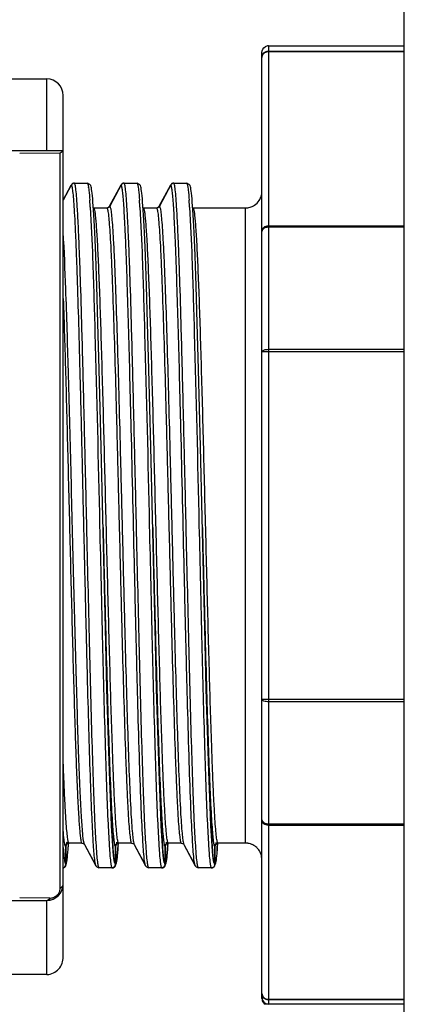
# Model space of a CAD drawing. Header units: millimetres. Extents: x 12 to 2508, y 25 to 1770.
# Tile 18 of 53: x 1798 to 1810, y 379 to 408. Entities that reach past the tile are written whole.
import ezdxf

# ---------------------------------------------------------------- set-up
doc = ezdxf.new("R2010")
doc.units = ezdxf.units.MM
for name, color, linetype in [('CABLE_PBL46', 7, 'Continuous'), ('COVER_J_ABL45', 7, 'Continuous'), ('COVER_J_PBL49', 7, 'Continuous'), ('오른쪽_7_VBL10', 7, 'Continuous')]:
    doc.layers.add(name, color=color, linetype=linetype)

# ---------------------------------------------------------------- blocks, each defined once
blk = doc.blocks.new('CABLE_PBL46', base_point=(2561.056, 660.596))
at = {"layer": 'CABLE_PBL46', "color": 7}
for p, q in [((2572.356, 675.096), (2576.456, 675.096)), ((2572.156, 646.296), (2572.156, 674.896)), ((2550.405, 674.096), (2565.656, 674.096)), ((2566.156, 647.558), (2566.156, 673.596)), ((2563.856, 671.929), (2566.156, 671.929)), ((2566.397, 670.881), (2566.404, 670.894)), ((2566.397, 670.881), (2566.404, 670.894)), ((2566.405, 670.894), (2566.398, 670.881)), ((2566.405, 670.894), (2566.398, 670.881)), ((2566.484, 670.946), (2566.479, 670.944)), ((2566.492, 670.946), (2566.484, 670.946)), ((2566.493, 670.946), (2566.882, 670.946)), ((2566.882, 670.946), (2566.889, 670.946)), ((2566.962, 670.91), (2566.889, 670.946)), ((2567.558, 670.249), (2567.904, 670.894)), ((2567.905, 670.894), (2567.559, 670.249)), ((2567.897, 670.881), (2567.904, 670.894)), ((2567.905, 670.894), (2567.898, 670.881)), ((2567.984, 670.946), (2567.979, 670.944)), ((2567.992, 670.946), (2567.984, 670.946)), ((2567.993, 670.946), (2568.382, 670.946)), ((2568.382, 670.946), (2568.389, 670.946)), ((2568.462, 670.91), (2568.389, 670.946)), ((2569.058, 670.249), (2569.404, 670.894)), ((2569.405, 670.894), (2569.059, 670.249)), ((2569.397, 670.881), (2569.404, 670.894)), ((2569.405, 670.894), (2569.398, 670.881)), ((2569.484, 670.946), (2569.479, 670.944)), ((2569.492, 670.946), (2569.484, 670.946)), ((2569.493, 670.946), (2569.882, 670.946)), ((2569.882, 670.946), (2569.889, 670.946)), ((2569.962, 670.91), (2569.889, 670.946)), ((2566.398, 670.881), (2566.156, 670.429)), ((2566.156, 670.431), (2566.397, 670.881)), ((2567.071, 670.133), (2567.063, 670.262)), ((2567.075, 670.197), (2567.071, 670.198)), ((2567.08, 669.989), (2567.071, 670.133)), ((2567.075, 670.197), (2567.082, 670.196)), ((2567.082, 670.196), (2567.471, 670.196)), ((2567.47, 670.196), (2567.478, 670.197)), ((2567.482, 670.198), (2567.478, 670.197)), ((2568.571, 670.133), (2568.563, 670.262)), ((2568.575, 670.197), (2568.571, 670.198)), ((2568.58, 669.989), (2568.571, 670.133)), ((2568.575, 670.197), (2568.582, 670.196)), ((2568.582, 670.196), (2568.971, 670.196)), ((2568.97, 670.196), (2568.978, 670.197)), ((2568.982, 670.198), (2568.978, 670.197)), ((2570.071, 670.133), (2570.063, 670.262)), ((2570.075, 670.197), (2570.071, 670.198)), ((2570.08, 669.989), (2570.071, 670.133)), ((2570.075, 670.197), (2570.082, 670.196)), ((2570.082, 670.196), (2571.656, 670.196)), ((2567.098, 669.65), (2567.08, 669.989)), ((2568.598, 669.65), (2568.58, 669.989)), ((2570.098, 669.65), (2570.08, 669.989)), ((2567.117, 669.24), (2567.098, 669.65)), ((2568.617, 669.24), (2568.598, 669.65)), ((2570.117, 669.24), (2570.098, 669.65)), ((2567.137, 668.749), (2567.117, 669.24)), ((2568.637, 668.749), (2568.617, 669.24)), ((2570.137, 668.749), (2570.117, 669.24)), ((2567.169, 667.844), (2567.137, 668.749)), ((2568.669, 667.844), (2568.637, 668.749)), ((2570.169, 667.844), (2570.137, 668.749)), ((2567.204, 666.71), (2567.169, 667.844)), ((2568.704, 666.71), (2568.669, 667.844)), ((2570.204, 666.71), (2570.169, 667.844)), ((2567.242, 665.311), (2567.204, 666.71)), ((2568.742, 665.311), (2568.704, 666.71)), ((2570.242, 665.311), (2570.204, 666.71)), ((2567.301, 662.978), (2567.242, 665.311)), ((2568.801, 662.978), (2568.742, 665.311)), ((2570.301, 662.978), (2570.242, 665.311)), ((2567.477, 655.656), (2567.43, 657.489)), ((2568.977, 655.656), (2568.93, 657.489)), ((2570.477, 655.656), (2570.43, 657.489)), ((2576.456, 655.27), (2572.356, 655.27)), ((2566.313, 650.932), (2566.317, 650.994)), ((2566.322, 650.994), (2566.325, 650.996)), ((2566.325, 650.996), (2566.332, 650.996)), ((2566.72, 650.996), (2566.331, 650.996)), ((2566.72, 650.996), (2566.728, 650.996)), ((2566.728, 650.996), (2566.785, 650.97)), ((2566.785, 650.97), (2566.798, 650.954)), ((2566.798, 650.954), (2567.144, 650.309)), ((2567.812, 650.928), (2567.817, 650.992)), ((2567.822, 650.994), (2567.825, 650.996)), ((2567.825, 650.996), (2567.832, 650.996)), ((2568.22, 650.996), (2567.831, 650.996)), ((2568.22, 650.996), (2568.228, 650.996)), ((2568.228, 650.996), (2568.285, 650.97)), ((2568.285, 650.97), (2568.298, 650.954)), ((2568.298, 650.954), (2568.644, 650.309)), ((2569.312, 650.928), (2569.317, 650.992)), ((2569.322, 650.994), (2569.325, 650.996)), ((2569.325, 650.996), (2569.332, 650.996)), ((2569.72, 650.996), (2569.331, 650.996)), ((2569.72, 650.996), (2569.728, 650.996)), ((2569.728, 650.996), (2569.785, 650.97)), ((2569.785, 650.97), (2569.798, 650.954)), ((2569.798, 650.954), (2570.144, 650.309)), ((2570.807, 650.854), (2570.815, 650.964)), ((2570.815, 650.964), (2570.817, 650.993)), ((2570.82, 650.994), (2570.824, 650.996)), ((2570.824, 650.996), (2570.832, 650.996)), ((2571.656, 650.996), (2570.831, 650.996)), ((2566.231, 650.896), (2566.231, 650.388)), ((2566.232, 650.388), (2566.232, 650.896)), ((2567.148, 650.312), (2566.809, 650.944)), ((2567.731, 650.896), (2567.731, 650.388)), ((2567.732, 650.388), (2567.732, 650.896)), ((2568.648, 650.312), (2568.309, 650.944)), ((2569.231, 650.896), (2569.231, 650.388)), ((2569.232, 650.388), (2569.232, 650.896)), ((2570.148, 650.312), (2569.809, 650.944)), ((2570.731, 650.896), (2570.731, 650.388)), ((2570.732, 650.388), (2570.732, 650.896)), ((2570.8, 650.757), (2570.807, 650.854)), ((2566.231, 650.388), (2566.231, 650.346)), ((2566.231, 650.388), (2566.231, 650.346)), ((2566.232, 650.346), (2566.232, 650.388)), ((2566.256, 650.391), (2566.264, 650.435)), ((2566.264, 650.435), (2566.272, 650.488)), ((2567.731, 650.388), (2567.731, 650.346)), ((2567.731, 650.388), (2567.731, 650.346)), ((2567.732, 650.346), (2567.732, 650.388)), ((2567.756, 650.39), (2567.764, 650.434)), ((2567.764, 650.434), (2567.772, 650.487)), ((2569.231, 650.388), (2569.231, 650.346)), ((2569.231, 650.388), (2569.231, 650.346)), ((2569.232, 650.346), (2569.232, 650.388)), ((2569.256, 650.39), (2569.264, 650.434)), ((2569.264, 650.434), (2569.272, 650.487)), ((2570.731, 650.388), (2570.731, 650.346)), ((2570.731, 650.388), (2570.731, 650.346)), ((2570.732, 650.346), (2570.732, 650.388)), ((2570.75, 650.366), (2570.758, 650.399)), ((2570.758, 650.399), (2570.765, 650.437)), ((2570.765, 650.437), (2570.771, 650.483)), ((2567.143, 650.31), (2567.166, 650.278)), ((2567.166, 650.278), (2567.234, 650.247)), ((2567.242, 650.246), (2567.234, 650.247)), ((2567.631, 650.246), (2567.242, 650.246)), ((2567.632, 650.246), (2567.639, 650.247)), ((2567.639, 650.247), (2567.644, 650.249)), ((2568.643, 650.31), (2568.666, 650.278)), ((2568.666, 650.278), (2568.734, 650.247)), ((2568.742, 650.246), (2568.734, 650.247)), ((2569.131, 650.246), (2568.742, 650.246)), ((2569.132, 650.246), (2569.139, 650.247)), ((2569.139, 650.247), (2569.144, 650.249)), ((2570.143, 650.31), (2570.166, 650.278)), ((2570.144, 650.309), (2570.143, 650.31)), ((2570.166, 650.278), (2570.234, 650.247)), ((2570.242, 650.246), (2570.234, 650.247)), ((2570.631, 650.246), (2570.242, 650.246)), ((2570.632, 650.246), (2570.639, 650.247)), ((2570.639, 650.247), (2570.645, 650.249)), ((2563.856, 649.264), (2565.656, 649.264)), ((2565.656, 647.023), (2563.656, 647.023)), ((2572.256, 646.123), (2572.256, 646.162)), ((2573.058, 646.131), (2572.256, 646.123)), ((2576.456, 646.131), (2572.356, 646.131))]:
    blk.add_line(p, q, dxfattribs=at)
at = {"layer": 'CABLE_PBL46', "color": 2}
for p, q in [((2572.356, 675.096), (2572.356, 646.131)), ((2572.356, 674.939), (2576.456, 674.939)), ((2576.456, 674.915), (2572.356, 674.915)), ((2565.656, 671.929), (2565.656, 674.096)), ((2564.841, 671.851), (2566.067, 671.858)), ((2566.066, 649.639), (2566.066, 671.858)), ((2566.407, 670.893), (2566.405, 670.894)), ((2567.906, 670.893), (2567.905, 670.894)), ((2569.406, 670.893), (2569.405, 670.894)), ((2567.471, 670.196), (2567.472, 670.196)), ((2567.471, 670.196), (2567.472, 670.195)), ((2567.559, 670.249), (2567.561, 670.249)), ((2568.971, 670.196), (2568.972, 670.196)), ((2568.971, 670.196), (2568.972, 670.195)), ((2569.059, 670.249), (2569.061, 670.249)), ((2571.656, 650.996), (2571.656, 670.196)), ((2572.356, 669.661), (2576.456, 669.661)), ((2576.456, 669.612), (2572.356, 669.612)), ((2576.456, 665.85), (2572.156, 665.85)), ((2572.356, 665.923), (2576.456, 665.923)), ((2567.357, 660.596), (2567.36, 660.434)), ((2568.857, 660.596), (2568.86, 660.434)), ((2570.357, 660.596), (2570.36, 660.434)), ((2572.156, 655.343), (2576.456, 655.343)), ((2572.356, 651.581), (2576.456, 651.581)), ((2576.456, 651.532), (2572.356, 651.532)), ((2566.312, 650.919), (2566.314, 650.952)), ((2566.314, 650.952), (2566.316, 650.98)), ((2566.316, 650.993), (2566.316, 650.997)), ((2566.784, 651.009), (2566.784, 651.012)), ((2566.784, 650.993), (2566.784, 650.995)), ((2567.816, 650.978), (2567.814, 650.952)), ((2567.816, 650.997), (2567.816, 650.992)), ((2568.284, 651.012), (2568.284, 651.01)), ((2568.284, 650.997), (2568.284, 650.994)), ((2569.316, 650.978), (2569.314, 650.952)), ((2569.316, 650.997), (2569.316, 650.992)), ((2569.784, 651.012), (2569.784, 651.01)), ((2569.784, 650.997), (2569.784, 650.994)), ((2570.815, 650.972), (2570.813, 650.939)), ((2570.816, 650.997), (2570.815, 650.992)), ((2567.811, 650.912), (2567.809, 650.882)), ((2569.311, 650.912), (2569.309, 650.882)), ((2570.809, 650.886), (2570.807, 650.859)), ((2567.221, 650.287), (2567.218, 650.302)), ((2568.721, 650.287), (2568.718, 650.302)), ((2570.221, 650.287), (2570.218, 650.302)), ((2565.755, 649.337), (2564.841, 649.342)), ((2565.656, 647.023), (2565.656, 649.264)), ((2565.755, 649.337), (2565.766, 649.337)), ((2572.356, 646.278), (2576.456, 646.278)), ((2576.456, 646.254), (2572.356, 646.254))]:
    blk.add_line(p, q, dxfattribs=at)
at = {"layer": 'CABLE_PBL46', "color": 7}
for points in [[(2567.006, 670.802), (2566.997, 670.839), (2566.985, 670.872), (2566.962, 670.91)], [(2568.506, 670.802), (2568.497, 670.839), (2568.485, 670.872), (2568.462, 670.91)], [(2570.006, 670.802), (2569.997, 670.839), (2569.985, 670.872), (2569.962, 670.91)], [(2567.022, 670.705), (2567.014, 670.758), (2567.006, 670.802)], [(2567.063, 670.262), (2567.054, 670.376), (2567.046, 670.477), (2567.038, 670.565), (2567.03, 670.641), (2567.022, 670.705)], [(2568.522, 670.705), (2568.514, 670.758), (2568.506, 670.802)], [(2568.563, 670.262), (2568.554, 670.376), (2568.546, 670.477), (2568.538, 670.565), (2568.53, 670.641), (2568.522, 670.705)], [(2570.022, 670.705), (2570.014, 670.758), (2570.006, 670.802)], [(2570.063, 670.262), (2570.054, 670.376), (2570.046, 670.477), (2570.038, 670.565), (2570.03, 670.641), (2570.022, 670.705)], [(2567.43, 657.489), (2567.351, 660.843), (2567.301, 662.978)], [(2568.93, 657.489), (2568.851, 660.843), (2568.801, 662.978)], [(2570.43, 657.489), (2570.351, 660.843), (2570.301, 662.978)], [(2567.707, 650.41), (2567.687, 650.529), (2567.665, 650.744), (2567.642, 651.069), (2567.616, 651.52), (2567.589, 652.115), (2567.56, 652.874), (2567.53, 653.775), (2567.502, 654.723), (2567.477, 655.656)], [(2569.207, 650.41), (2569.187, 650.529), (2569.165, 650.744), (2569.142, 651.069), (2569.116, 651.52), (2569.089, 652.115), (2569.06, 652.874), (2569.03, 653.775), (2569.002, 654.723), (2568.977, 655.656)], [(2570.707, 650.41), (2570.687, 650.529), (2570.665, 650.744), (2570.642, 651.069), (2570.616, 651.52), (2570.589, 652.115), (2570.56, 652.874), (2570.53, 653.775), (2570.502, 654.723), (2570.477, 655.656)], [(2566.272, 650.488), (2566.28, 650.553), (2566.288, 650.628), (2566.296, 650.716), (2566.304, 650.817), (2566.313, 650.932)], [(2567.772, 650.487), (2567.78, 650.551), (2567.788, 650.626), (2567.796, 650.714), (2567.804, 650.814), (2567.812, 650.928)], [(2569.272, 650.487), (2569.28, 650.551), (2569.288, 650.626), (2569.296, 650.714), (2569.304, 650.814), (2569.312, 650.928)], [(2566.204, 650.279), (2566.212, 650.283), (2566.235, 650.321), (2566.247, 650.354), (2566.256, 650.391)], [(2567.704, 650.279), (2567.712, 650.283), (2567.735, 650.321), (2567.747, 650.354), (2567.756, 650.39)], [(2569.204, 650.279), (2569.212, 650.283), (2569.235, 650.321), (2569.247, 650.354), (2569.256, 650.39)]]:
    blk.add_lwpolyline(points, dxfattribs=at)
for centre, radius, start, end in [((2565.656, 673.596), 0.5, 0, 90), ((2566.492, 670.846), 0.101, 94.8319, 110.2406), ((2566.493, 670.849), 0.0977, 90.0228, 95.2853), ((2567.992, 670.845), 0.101, 94.8438, 110.2016), ((2567.993, 670.849), 0.0977, 90.0228, 95.2784), ((2569.492, 670.845), 0.101, 94.8438, 110.2016), ((2569.493, 670.849), 0.0977, 90.0228, 95.2784), ((2571.652, 670.697), 0.503, 343.2392, 359.9478), ((2571.654, 670.699), 0.503, 303.2386, 326.2876), ((2571.658, 670.695), 0.497, 303.2212, 326.313), ((2571.656, 670.696), 0.499, 326.3073, 343.1928), ((2567.471, 670.296), 0.0995, 270.0123, 276.4891), ((2567.471, 670.297), 0.101, 274.76, 290.5994), ((2568.971, 670.296), 0.0995, 270.0123, 276.4891), ((2568.971, 670.297), 0.101, 274.76, 290.5995), ((2571.655, 670.699), 0.503, 270.045, 286.4846), ((2571.656, 670.696), 0.5, 286.5276, 303.2247), ((2566.331, 650.906), 0.0903, 90.0392, 96.2028), ((2567.831, 650.906), 0.0903, 90.0389, 96.1846), ((2569.331, 650.906), 0.0903, 90.0389, 96.1846), ((2570.831, 650.905), 0.091, 90.0561, 97.4145), ((2571.655, 650.493), 0.504, 72.0651, 89.9349), ((2571.655, 650.494), 0.502, 54.0387, 71.9614), ((2571.655, 650.496), 0.501, 46.733, 53.975), ((2571.654, 650.495), 0.502, 36.0371, 46.7373), ((2571.656, 650.497), 0.5, 17.9989, 36.0037), ((2571.654, 650.496), 0.501, 0.0355, 17.9613), ((2566.128, 650.355), 0.109, 284.6185, 291.5684), ((2565.656, 649.764), 0.5, 270, 359.9988), ((2565.656, 647.46), 0.437, 270.002, 271.5892), ((2572.356, 646.331), 0.2, 179.9363, 269.9253)]:
    blk.add_arc(centre, radius, start, end, dxfattribs=at)
at = {"layer": 'CABLE_PBL46', "color": 2}
for centre, radius, start, end in [((2564.954, 670.53), 1.986, 7.9561, 8.2714), ((2550.333, 669.203), 16.669, 3.8297, 4.2367), ((2546.35, 668.933), 20.662, 3.695, 3.8389), ((2551.833, 669.203), 16.67, 3.8297, 4.2367), ((2547.85, 668.933), 20.662, 3.695, 3.8389), ((2553.333, 669.203), 16.67, 3.8297, 4.2367), ((2549.35, 668.933), 20.662, 3.695, 3.8389), ((2543.979, 668.779), 23.037, 3.5817, 3.6955), ((2545.479, 668.779), 23.037, 3.5817, 3.6955), ((2546.979, 668.779), 23.037, 3.5817, 3.6955), ((2566.854, 650.985), 0.0644, 205.4865, 208.1676), ((2550.562, 652.139), 17.292, 355.9324, 356.0625), ((2568.357, 650.986), 0.0677, 205.4527, 208.1072), ((2552.062, 652.139), 17.292, 355.9324, 356.0625), ((2569.857, 650.986), 0.0676, 205.4597, 208.1074), ((2550.726, 652.022), 15.625, 355.8084, 355.9538), ((2554.346, 652.083), 16.507, 355.8417, 356.0257), ((2567.737, 650.704), 1.56, 188.2649, 189.4324), ((2569.237, 650.704), 1.56, 188.2649, 189.4324), ((2570.737, 650.704), 1.56, 188.2649, 189.4324), ((2572.237, 650.704), 1.56, 188.2649, 189.4324), ((2565.653, 649.377), 0.113, 286.7307, 294.6596), ((2565.768, 649.633), 0.296, 269.6642, 293.3766), ((2565.686, 649.694), 0.399, 319.8066, 322.2712)]:
    blk.add_arc(centre, radius, start, end, dxfattribs=at)
at = {"layer": 'CABLE_PBL46', "color": 7}
for points in [[(2572.156, 674.896), (2572.156, 674.963), (2572.198, 675.036), (2572.256, 675.07)], [(2572.356, 675.096), (2572.321, 675.096), (2572.285, 675.087), (2572.256, 675.07)], [(2566.426, 670.921), (2566.417, 670.913), (2566.409, 670.904), (2566.404, 670.894)], [(2566.405, 670.894), (2566.41, 670.904), (2566.417, 670.913), (2566.426, 670.921)], [(2566.426, 670.921), (2566.435, 670.929), (2566.446, 670.936), (2566.458, 670.94)], [(2566.457, 670.94), (2566.446, 670.936), (2566.435, 670.929), (2566.426, 670.921)], [(2567.926, 670.921), (2567.917, 670.913), (2567.909, 670.904), (2567.904, 670.894)], [(2567.905, 670.894), (2567.91, 670.904), (2567.917, 670.913), (2567.926, 670.92)], [(2567.926, 670.92), (2567.935, 670.929), (2567.946, 670.936), (2567.958, 670.94)], [(2567.957, 670.94), (2567.946, 670.936), (2567.935, 670.929), (2567.926, 670.921)], [(2569.426, 670.921), (2569.417, 670.913), (2569.409, 670.904), (2569.404, 670.894)], [(2569.405, 670.894), (2569.41, 670.904), (2569.417, 670.913), (2569.426, 670.92)], [(2569.426, 670.92), (2569.435, 670.929), (2569.446, 670.936), (2569.458, 670.94)], [(2569.457, 670.94), (2569.446, 670.936), (2569.435, 670.929), (2569.426, 670.921)], [(2567.501, 670.201), (2567.514, 670.205), (2567.526, 670.212), (2567.536, 670.221)], [(2567.559, 670.249), (2567.548, 670.229), (2567.528, 670.211), (2567.507, 670.203)], [(2567.536, 670.221), (2567.545, 670.229), (2567.553, 670.239), (2567.558, 670.249)], [(2569.001, 670.201), (2569.014, 670.205), (2569.026, 670.212), (2569.036, 670.221)], [(2569.059, 670.249), (2569.048, 670.229), (2569.028, 670.211), (2569.007, 670.203)], [(2569.036, 670.221), (2569.045, 670.229), (2569.053, 670.239), (2569.058, 670.249)], [(2566.232, 650.896), (2566.232, 650.935), (2566.263, 650.978), (2566.3, 650.991)], [(2566.321, 650.996), (2566.287, 650.992), (2566.251, 650.965), (2566.238, 650.933)], [(2566.3, 650.991), (2566.308, 650.994), (2566.316, 650.995), (2566.325, 650.996)], [(2567.732, 650.896), (2567.732, 650.935), (2567.763, 650.978), (2567.8, 650.991)], [(2567.821, 650.996), (2567.787, 650.992), (2567.751, 650.965), (2567.738, 650.933)], [(2567.8, 650.991), (2567.808, 650.994), (2567.816, 650.995), (2567.825, 650.996)], [(2569.232, 650.896), (2569.232, 650.935), (2569.263, 650.978), (2569.3, 650.991)], [(2569.321, 650.996), (2569.287, 650.992), (2569.251, 650.965), (2569.238, 650.933)], [(2569.3, 650.991), (2569.308, 650.994), (2569.316, 650.995), (2569.325, 650.996)], [(2570.732, 650.896), (2570.732, 650.935), (2570.763, 650.978), (2570.8, 650.991)], [(2570.771, 650.976), (2570.756, 650.965), (2570.745, 650.95), (2570.738, 650.933)], [(2570.819, 650.996), (2570.802, 650.993), (2570.785, 650.986), (2570.771, 650.976)], [(2570.8, 650.991), (2570.808, 650.994), (2570.816, 650.995), (2570.824, 650.996)], [(2571.949, 650.901), (2571.866, 650.961), (2571.759, 650.996), (2571.656, 650.996)], [(2566.238, 650.933), (2566.234, 650.922), (2566.231, 650.909), (2566.231, 650.896)], [(2567.738, 650.933), (2567.734, 650.922), (2567.731, 650.909), (2567.731, 650.896)], [(2569.238, 650.933), (2569.234, 650.922), (2569.231, 650.909), (2569.231, 650.896)], [(2570.738, 650.933), (2570.734, 650.922), (2570.731, 650.909), (2570.731, 650.896)], [(2566.205, 650.279), (2566.192, 650.265), (2566.174, 650.255), (2566.156, 650.25)], [(2566.168, 650.254), (2566.193, 650.263), (2566.215, 650.285), (2566.224, 650.309)], [(2566.231, 650.346), (2566.231, 650.322), (2566.221, 650.296), (2566.205, 650.279)], [(2566.224, 650.309), (2566.229, 650.321), (2566.232, 650.334), (2566.232, 650.346)], [(2567.704, 650.278), (2567.688, 650.261), (2567.663, 650.249), (2567.639, 650.247)], [(2567.639, 650.247), (2567.649, 650.248), (2567.659, 650.25), (2567.669, 650.254)], [(2567.669, 650.254), (2567.693, 650.263), (2567.715, 650.285), (2567.724, 650.309)], [(2567.731, 650.346), (2567.731, 650.322), (2567.721, 650.296), (2567.704, 650.278)], [(2567.724, 650.309), (2567.729, 650.321), (2567.732, 650.334), (2567.732, 650.346)], [(2569.204, 650.278), (2569.188, 650.261), (2569.163, 650.249), (2569.139, 650.247)], [(2569.139, 650.247), (2569.149, 650.248), (2569.159, 650.25), (2569.169, 650.254)], [(2569.169, 650.254), (2569.193, 650.263), (2569.215, 650.285), (2569.224, 650.309)], [(2569.231, 650.346), (2569.231, 650.322), (2569.221, 650.296), (2569.204, 650.278)], [(2569.224, 650.309), (2569.229, 650.321), (2569.232, 650.334), (2569.232, 650.346)], [(2570.697, 650.271), (2570.681, 650.258), (2570.66, 650.249), (2570.639, 650.247)], [(2570.639, 650.247), (2570.649, 650.248), (2570.659, 650.25), (2570.669, 650.254)], [(2570.669, 650.254), (2570.693, 650.264), (2570.715, 650.285), (2570.725, 650.31)], [(2570.731, 650.346), (2570.731, 650.319), (2570.718, 650.289), (2570.697, 650.271)], [(2570.725, 650.31), (2570.729, 650.321), (2570.732, 650.334), (2570.732, 650.346)], [(2572.156, 646.296), (2572.156, 646.273), (2572.16, 646.25), (2572.168, 646.228)], [(2572.168, 646.228), (2572.183, 646.185), (2572.216, 646.146), (2572.256, 646.123)]]:
    blk.add_open_spline(points, degree=3, dxfattribs=at)
at = {"layer": 'CABLE_PBL46', "color": 2}
for points, knots in [([(2572.156, 674.741), (2572.156, 674.792), (2572.199, 674.897), (2572.305, 674.939), (2572.356, 674.939)], [0, 0, 0, 0, 0.498073, 1, 1, 1, 1]), ([(2572.356, 674.915), (2572.315, 674.915), (2572.235, 674.894), (2572.179, 674.831), (2572.166, 674.796)], [0, 0, 0, 0, 0.518923, 1, 1, 1, 1]), ([(2567.114, 650.443), (2567.091, 650.604), (2567.062, 651.04), (2567.019, 651.85), (2566.978, 652.959), (2566.934, 654.33), (2566.892, 655.916), (2566.847, 657.662), (2566.805, 659.508), (2566.76, 661.392), (2566.718, 663.248), (2566.674, 665.013), (2566.631, 666.628), (2566.593, 667.853), (2566.563, 668.716), (2566.541, 669.263), (2566.519, 669.735), (2566.498, 670.129), (2566.476, 670.441), (2566.457, 670.649), (2566.441, 670.771), (2566.43, 670.832), (2566.42, 670.869), (2566.412, 670.89), (2566.407, 670.893)], [0, 0, 0, 0, 0.023894, 0.063983, 0.118837, 0.186633, 0.265014, 0.351314, 0.442569, 0.535661, 0.627423, 0.714691, 0.794501, 0.864102, 0.894313, 0.921113, 0.944281, 0.963612, 0.978922, 0.990093, 0.994117, 0.997097, 0.999041, 1, 1, 1, 1]), ([(2566.867, 660.596), (2566.852, 661.269), (2566.821, 662.587), (2566.776, 664.502), (2566.73, 666.266), (2566.691, 667.612), (2566.658, 668.563), (2566.635, 669.167), (2566.612, 669.688), (2566.589, 670.122), (2566.567, 670.464), (2566.547, 670.691), (2566.53, 670.823), (2566.518, 670.888), (2566.509, 670.924), (2566.499, 670.946), (2566.493, 670.946)], [0, 0, 0, 0, 0.194732, 0.381639, 0.554468, 0.70552, 0.771299, 0.829872, 0.880467, 0.922473, 0.955585, 0.979628, 0.988182, 0.994395, 0.998275, 1, 1, 1, 1]), ([(2566.882, 670.946), (2566.886, 670.946), (2566.895, 670.933), (2566.908, 670.891), (2566.915, 670.848), (2566.919, 670.816)], [0, 0, 0, 0, 0.092864, 0.284206, 1, 1, 1, 1]), ([(2568.21, 663.526), (2568.198, 664.035), (2568.174, 665.015), (2568.136, 666.417), (2568.099, 667.672), (2568.067, 668.612), (2568.041, 669.266), (2568.022, 669.677), (2568.003, 670.03), (2567.985, 670.324), (2567.966, 670.556), (2567.948, 670.724), (2567.932, 670.828), (2567.918, 670.875), (2567.911, 670.891), (2567.906, 670.893)], [0, 0, 0, 0, 0.206909, 0.398613, 0.57024, 0.717441, 0.780709, 0.836558, 0.884624, 0.924579, 0.956145, 0.979218, 0.993766, 0.997871, 1, 1, 1, 1]), ([(2568.367, 660.596), (2568.352, 661.269), (2568.321, 662.587), (2568.276, 664.502), (2568.23, 666.266), (2568.191, 667.612), (2568.158, 668.563), (2568.135, 669.167), (2568.112, 669.688), (2568.089, 670.122), (2568.067, 670.464), (2568.047, 670.691), (2568.03, 670.823), (2568.018, 670.888), (2568.009, 670.924), (2567.999, 670.946), (2567.993, 670.946)], [0, 0, 0, 0, 0.194732, 0.381639, 0.554468, 0.70552, 0.771299, 0.829872, 0.880467, 0.922473, 0.955585, 0.979628, 0.988182, 0.994395, 0.998275, 1, 1, 1, 1]), ([(2568.382, 670.946), (2568.386, 670.946), (2568.395, 670.933), (2568.408, 670.891), (2568.415, 670.848), (2568.419, 670.816)], [0, 0, 0, 0, 0.092864, 0.284206, 1, 1, 1, 1]), ([(2569.71, 663.526), (2569.698, 664.035), (2569.674, 665.015), (2569.636, 666.417), (2569.599, 667.672), (2569.567, 668.612), (2569.541, 669.266), (2569.522, 669.677), (2569.503, 670.03), (2569.485, 670.324), (2569.466, 670.556), (2569.448, 670.724), (2569.432, 670.828), (2569.418, 670.875), (2569.411, 670.891), (2569.406, 670.893)], [0, 0, 0, 0, 0.206909, 0.398613, 0.57024, 0.717441, 0.780709, 0.836558, 0.884623, 0.924579, 0.956145, 0.979218, 0.993766, 0.997871, 1, 1, 1, 1]), ([(2569.867, 660.596), (2569.852, 661.269), (2569.821, 662.587), (2569.776, 664.502), (2569.73, 666.266), (2569.691, 667.612), (2569.658, 668.563), (2569.635, 669.167), (2569.612, 669.688), (2569.589, 670.122), (2569.567, 670.464), (2569.547, 670.691), (2569.53, 670.823), (2569.518, 670.888), (2569.509, 670.924), (2569.499, 670.946), (2569.493, 670.946)], [0, 0, 0, 0, 0.194732, 0.381639, 0.554468, 0.70552, 0.771299, 0.829872, 0.880467, 0.922473, 0.955585, 0.979628, 0.988182, 0.994395, 0.998275, 1, 1, 1, 1]), ([(2569.882, 670.946), (2569.886, 670.946), (2569.895, 670.933), (2569.908, 670.891), (2569.915, 670.848), (2569.919, 670.816)], [0, 0, 0, 0, 0.092864, 0.284206, 1, 1, 1, 1]), ([(2566.921, 670.805), (2566.924, 670.781), (2566.939, 670.658), (2566.949, 670.534), (2566.957, 670.434)], [0, 0, 0, 0, 0.193369, 1, 1, 1, 1]), ([(2568.419, 670.816), (2568.423, 670.791), (2568.439, 670.665), (2568.449, 670.537), (2568.457, 670.434)], [0, 0, 0, 0, 0.190111, 1, 1, 1, 1]), ([(2569.919, 670.816), (2569.923, 670.791), (2569.939, 670.665), (2569.949, 670.537), (2569.957, 670.434)], [0, 0, 0, 0, 0.190111, 1, 1, 1, 1]), ([(2566.972, 670.219), (2567.004, 669.703), (2567.054, 668.435), (2567.152, 665.228), (2567.212, 662.536), (2567.256, 660.596)], [0, 0, 0, 0, 0.160971, 0.395476, 1, 1, 1, 1]), ([(2567.831, 650.996), (2567.825, 650.997), (2567.815, 651.017), (2567.806, 651.051), (2567.794, 651.111), (2567.777, 651.234), (2567.757, 651.444), (2567.735, 651.761), (2567.712, 652.164), (2567.689, 652.648), (2567.666, 653.208), (2567.624, 654.359), (2567.568, 656.206), (2567.501, 658.78), (2567.445, 661.063), (2567.399, 662.909), (2567.364, 664.239), (2567.329, 665.49), (2567.295, 666.636), (2567.26, 667.65), (2567.226, 668.513), (2567.196, 669.129), (2567.171, 669.531), (2567.154, 669.762), (2567.137, 669.94), (2567.121, 670.077), (2567.105, 670.147), (2567.093, 670.195), (2567.082, 670.196)], [0, 0, 0, 0, 0.000894, 0.00285, 0.005968, 0.010253, 0.022286, 0.038849, 0.059856, 0.085155, 0.11444, 0.147327, 0.264929, 0.402672, 0.549002, 0.621182, 0.690792, 0.756457, 0.816502, 0.869577, 0.914876, 0.951229, 0.965742, 0.977745, 0.987201, 0.994063, 0.9983, 1, 1, 1, 1]), ([(2567.472, 670.196), (2567.478, 670.195), (2567.488, 670.175), (2567.497, 670.14), (2567.509, 670.079), (2567.525, 669.955), (2567.545, 669.743), (2567.568, 669.425), (2567.591, 669.021), (2567.614, 668.536), (2567.637, 667.975), (2567.669, 667.093), (2567.709, 665.844), (2567.754, 664.208), (2567.8, 662.432), (2567.846, 660.587), (2567.892, 658.742), (2567.938, 656.967), (2567.983, 655.333), (2568.023, 654.086), (2568.055, 653.205), (2568.078, 652.646), (2568.101, 652.162), (2568.124, 651.76), (2568.146, 651.444), (2568.166, 651.234), (2568.183, 651.111), (2568.195, 651.051), (2568.204, 651.017), (2568.214, 650.997), (2568.22, 650.996)], [0, 0, 0, 0, 0.00093, 0.002931, 0.006092, 0.010419, 0.022531, 0.039165, 0.060235, 0.085588, 0.114916, 0.147835, 0.223392, 0.309794, 0.403199, 0.500491, 0.597761, 0.691111, 0.777421, 0.852852, 0.8857, 0.914951, 0.940219, 0.9612, 0.977742, 0.989759, 0.994039, 0.997153, 0.999106, 1, 1, 1, 1]), ([(2567.561, 670.249), (2567.567, 670.246), (2567.575, 670.226), (2567.586, 670.189), (2567.596, 670.13), (2567.613, 670.01), (2567.632, 669.807), (2567.654, 669.503), (2567.676, 669.118), (2567.698, 668.658), (2567.721, 668.125), (2567.752, 667.285), (2567.79, 666.095), (2567.835, 664.531), (2567.878, 662.827), (2567.924, 661.043), (2567.967, 659.243), (2568.012, 657.491), (2568.056, 655.85), (2568.1, 654.378), (2568.143, 653.129), (2568.186, 652.146), (2568.223, 651.51), (2568.257, 651.161), (2568.273, 651.042), (2568.284, 650.997)], [0, 0, 0, 0, 0.001007, 0.003028, 0.006124, 0.0103, 0.021894, 0.03778, 0.057826, 0.08182, 0.109553, 0.140803, 0.212672, 0.294824, 0.384358, 0.478052, 0.57259, 0.664599, 0.750789, 0.828094, 0.893742, 0.945397, 0.981237, 0.992778, 1, 1, 1, 1]), ([(2568.472, 670.219), (2568.504, 669.703), (2568.554, 668.435), (2568.652, 665.228), (2568.712, 662.536), (2568.756, 660.596)], [0, 0, 0, 0, 0.160971, 0.395476, 1, 1, 1, 1]), ([(2569.331, 650.996), (2569.325, 650.997), (2569.315, 651.017), (2569.306, 651.051), (2569.294, 651.111), (2569.277, 651.234), (2569.257, 651.444), (2569.235, 651.761), (2569.212, 652.164), (2569.189, 652.648), (2569.166, 653.208), (2569.124, 654.359), (2569.068, 656.206), (2569.001, 658.78), (2568.945, 661.063), (2568.899, 662.909), (2568.864, 664.239), (2568.829, 665.49), (2568.795, 666.636), (2568.76, 667.65), (2568.726, 668.513), (2568.696, 669.129), (2568.671, 669.531), (2568.654, 669.762), (2568.637, 669.94), (2568.621, 670.077), (2568.605, 670.147), (2568.593, 670.195), (2568.582, 670.196)], [0, 0, 0, 0, 0.000894, 0.00285, 0.005968, 0.010253, 0.022286, 0.038849, 0.059856, 0.085155, 0.11444, 0.147327, 0.264929, 0.402672, 0.549002, 0.621182, 0.690792, 0.756457, 0.816502, 0.869577, 0.914876, 0.951229, 0.965742, 0.977745, 0.987201, 0.994063, 0.9983, 1, 1, 1, 1]), ([(2568.972, 670.196), (2568.978, 670.195), (2568.988, 670.175), (2568.997, 670.14), (2569.009, 670.079), (2569.025, 669.955), (2569.045, 669.743), (2569.068, 669.425), (2569.091, 669.021), (2569.114, 668.536), (2569.137, 667.975), (2569.169, 667.093), (2569.209, 665.844), (2569.254, 664.208), (2569.3, 662.432), (2569.346, 660.587), (2569.392, 658.742), (2569.438, 656.967), (2569.483, 655.333), (2569.523, 654.086), (2569.555, 653.205), (2569.578, 652.646), (2569.601, 652.162), (2569.624, 651.76), (2569.646, 651.444), (2569.666, 651.234), (2569.683, 651.111), (2569.695, 651.051), (2569.704, 651.017), (2569.714, 650.997), (2569.72, 650.996)], [0, 0, 0, 0, 0.00093, 0.002931, 0.006092, 0.010419, 0.022531, 0.039165, 0.060235, 0.085588, 0.114916, 0.147836, 0.223392, 0.309794, 0.403199, 0.500491, 0.597761, 0.691111, 0.777421, 0.852852, 0.8857, 0.914951, 0.940219, 0.9612, 0.977742, 0.989759, 0.994039, 0.997153, 0.999106, 1, 1, 1, 1]), ([(2569.061, 670.249), (2569.067, 670.246), (2569.075, 670.226), (2569.086, 670.189), (2569.096, 670.13), (2569.113, 670.01), (2569.132, 669.807), (2569.154, 669.503), (2569.176, 669.118), (2569.198, 668.658), (2569.221, 668.125), (2569.252, 667.285), (2569.29, 666.095), (2569.335, 664.531), (2569.378, 662.827), (2569.424, 661.043), (2569.467, 659.243), (2569.512, 657.491), (2569.556, 655.85), (2569.6, 654.378), (2569.643, 653.129), (2569.686, 652.146), (2569.723, 651.51), (2569.757, 651.161), (2569.773, 651.042), (2569.784, 650.997)], [0, 0, 0, 0, 0.001007, 0.003028, 0.006124, 0.0103, 0.021894, 0.03778, 0.057826, 0.08182, 0.109553, 0.140803, 0.212672, 0.294824, 0.384358, 0.478052, 0.57259, 0.664599, 0.750789, 0.828094, 0.893742, 0.945397, 0.981237, 0.992778, 1, 1, 1, 1]), ([(2569.972, 670.219), (2570.004, 669.703), (2570.054, 668.435), (2570.152, 665.228), (2570.212, 662.536), (2570.256, 660.596)], [0, 0, 0, 0, 0.160971, 0.395476, 1, 1, 1, 1]), ([(2570.831, 650.996), (2570.825, 650.997), (2570.815, 651.017), (2570.806, 651.051), (2570.794, 651.111), (2570.777, 651.234), (2570.757, 651.444), (2570.735, 651.761), (2570.712, 652.164), (2570.689, 652.648), (2570.666, 653.208), (2570.624, 654.359), (2570.568, 656.206), (2570.501, 658.78), (2570.445, 661.063), (2570.399, 662.909), (2570.364, 664.239), (2570.329, 665.49), (2570.295, 666.636), (2570.26, 667.65), (2570.226, 668.513), (2570.196, 669.129), (2570.171, 669.531), (2570.154, 669.762), (2570.137, 669.94), (2570.121, 670.077), (2570.105, 670.147), (2570.093, 670.195), (2570.082, 670.196)], [0, 0, 0, 0, 0.000894, 0.00285, 0.005968, 0.010253, 0.022286, 0.038849, 0.059856, 0.085154, 0.11444, 0.147327, 0.264928, 0.402672, 0.549002, 0.621182, 0.690792, 0.756457, 0.816502, 0.869577, 0.914876, 0.951229, 0.965742, 0.977745, 0.987201, 0.994063, 0.9983, 1, 1, 1, 1]), ([(2566.784, 650.995), (2566.761, 651.091), (2566.737, 651.371), (2566.698, 651.909), (2566.662, 652.684), (2566.623, 653.67), (2566.585, 654.844), (2566.532, 656.687), (2566.468, 659.19), (2566.393, 662.238), (2566.32, 665.111), (2566.246, 667.498), (2566.191, 668.894), (2566.156, 669.463)], [0, 0, 0, 0, 0.015976, 0.045398, 0.087736, 0.141715, 0.205694, 0.278413, 0.440932, 0.612232, 0.773378, 0.907349, 1, 1, 1, 1]), ([(2572.156, 669.488), (2572.156, 669.533), (2572.205, 669.63), (2572.305, 669.661), (2572.356, 669.661)], [0, 0, 0, 0, 0.474681, 1, 1, 1, 1]), ([(2572.356, 669.612), (2572.307, 669.612), (2572.221, 669.599), (2572.156, 669.523), (2572.156, 669.488)], [0, 0, 0, 0, 0.579848, 1, 1, 1, 1]), ([(2566.156, 667.458), (2566.182, 666.707), (2566.232, 665.072), (2566.299, 662.496), (2566.355, 660.204), (2566.402, 658.347), (2566.437, 657.008), (2566.472, 655.747), (2566.506, 654.591), (2566.541, 653.567), (2566.575, 652.696), (2566.605, 652.074), (2566.63, 651.668), (2566.647, 651.435), (2566.665, 651.255), (2566.681, 651.117), (2566.697, 651.047), (2566.709, 650.997), (2566.72, 650.996)], [0, 0, 0, 0, 0.136744, 0.297755, 0.469295, 0.554078, 0.63589, 0.713128, 0.783812, 0.846312, 0.899673, 0.942516, 0.959622, 0.973771, 0.984916, 0.993005, 0.997999, 1, 1, 1, 1]), ([(2572.156, 665.85), (2572.156, 665.876), (2572.242, 665.92), (2572.308, 665.923), (2572.356, 665.923)], [0, 0, 0, 0, 0.353739, 1, 1, 1, 1]), ([(2568.614, 650.443), (2568.587, 650.636), (2568.554, 651.169), (2568.505, 652.165), (2568.458, 653.538), (2568.409, 655.226), (2568.36, 657.153), (2568.294, 659.947), (2568.245, 662.089), (2568.21, 663.526)], [0, 0, 0, 0, 0.044753, 0.122145, 0.228662, 0.359603, 0.509093, 0.67049, 1, 1, 1, 1]), ([(2570.114, 650.443), (2570.087, 650.636), (2570.054, 651.169), (2570.005, 652.165), (2569.958, 653.538), (2569.909, 655.226), (2569.86, 657.153), (2569.794, 659.947), (2569.745, 662.089), (2569.71, 663.526)], [0, 0, 0, 0, 0.044753, 0.122145, 0.228662, 0.359603, 0.509093, 0.67049, 1, 1, 1, 1]), ([(2567.204, 650.377), (2567.183, 650.525), (2567.154, 650.924), (2567.113, 651.667), (2567.074, 652.686), (2567.015, 654.502), (2566.947, 657.166), (2566.895, 659.404), (2566.867, 660.596)], [0, 0, 0, 0, 0.043817, 0.117192, 0.218259, 0.343128, 0.650175, 1, 1, 1, 1]), ([(2567.256, 660.596), (2567.284, 659.404), (2567.336, 657.166), (2567.404, 654.502), (2567.463, 652.686), (2567.502, 651.667), (2567.543, 650.924), (2567.572, 650.525), (2567.593, 650.377)], [0, 0, 0, 0, 0.349826, 0.656873, 0.781741, 0.882808, 0.956184, 1, 1, 1, 1]), ([(2567.357, 660.596), (2567.371, 659.993), (2567.401, 658.806), (2567.445, 657.079), (2567.488, 655.476), (2567.532, 654.053), (2567.575, 652.86), (2567.613, 652.029), (2567.645, 651.511), (2567.666, 651.24), (2567.688, 651.052), (2567.703, 650.953), (2567.715, 650.919)], [0, 0, 0, 0, 0.187042, 0.367502, 0.535051, 0.683787, 0.808484, 0.904783, 0.94119, 0.969297, 0.988923, 1, 1, 1, 1]), ([(2568.704, 650.377), (2568.683, 650.525), (2568.654, 650.924), (2568.613, 651.667), (2568.574, 652.686), (2568.515, 654.502), (2568.447, 657.166), (2568.395, 659.404), (2568.367, 660.596)], [0, 0, 0, 0, 0.043817, 0.117192, 0.218259, 0.343128, 0.650175, 1, 1, 1, 1]), ([(2568.756, 660.596), (2568.784, 659.404), (2568.836, 657.166), (2568.904, 654.502), (2568.963, 652.686), (2569.002, 651.667), (2569.043, 650.924), (2569.072, 650.525), (2569.093, 650.377)], [0, 0, 0, 0, 0.349826, 0.656873, 0.781741, 0.882808, 0.956184, 1, 1, 1, 1]), ([(2568.857, 660.596), (2568.871, 659.993), (2568.901, 658.806), (2568.945, 657.079), (2568.988, 655.476), (2569.032, 654.053), (2569.075, 652.86), (2569.113, 652.029), (2569.145, 651.511), (2569.166, 651.24), (2569.188, 651.052), (2569.203, 650.953), (2569.215, 650.919)], [0, 0, 0, 0, 0.187042, 0.367502, 0.535051, 0.683787, 0.808484, 0.904783, 0.94119, 0.969297, 0.988923, 1, 1, 1, 1]), ([(2570.204, 650.377), (2570.183, 650.525), (2570.154, 650.924), (2570.113, 651.667), (2570.074, 652.686), (2570.015, 654.502), (2569.947, 657.166), (2569.895, 659.404), (2569.867, 660.596)], [0, 0, 0, 0, 0.043817, 0.117192, 0.218259, 0.343128, 0.650175, 1, 1, 1, 1]), ([(2570.256, 660.596), (2570.284, 659.404), (2570.336, 657.166), (2570.404, 654.502), (2570.463, 652.686), (2570.502, 651.667), (2570.543, 650.924), (2570.572, 650.525), (2570.593, 650.377)], [0, 0, 0, 0, 0.349826, 0.656873, 0.781741, 0.882808, 0.956184, 1, 1, 1, 1]), ([(2570.357, 660.596), (2570.371, 659.99), (2570.401, 658.8), (2570.445, 657.066), (2570.489, 655.458), (2570.533, 654.033), (2570.576, 652.839), (2570.614, 652.011), (2570.647, 651.496), (2570.667, 651.228), (2570.69, 651.044), (2570.704, 650.947), (2570.717, 650.916)], [0, 0, 0, 0, 0.187696, 0.368735, 0.536718, 0.685679, 0.810344, 0.906321, 0.942451, 0.970205, 0.989408, 1, 1, 1, 1]), ([(2567.36, 660.434), (2567.387, 659.27), (2567.438, 657.089), (2567.506, 654.494), (2567.564, 652.729), (2567.603, 651.736), (2567.643, 651.014), (2567.672, 650.624), (2567.693, 650.48)], [0, 0, 0, 0, 0.350554, 0.657029, 0.781854, 0.882544, 0.956025, 1, 1, 1, 1]), ([(2568.86, 660.434), (2568.887, 659.27), (2568.938, 657.089), (2569.006, 654.494), (2569.064, 652.729), (2569.103, 651.736), (2569.143, 651.014), (2569.172, 650.624), (2569.193, 650.48)], [0, 0, 0, 0, 0.350554, 0.657029, 0.781854, 0.882544, 0.956025, 1, 1, 1, 1]), ([(2570.36, 660.434), (2570.387, 659.27), (2570.438, 657.089), (2570.506, 654.494), (2570.564, 652.729), (2570.603, 651.736), (2570.643, 651.014), (2570.672, 650.624), (2570.693, 650.48)], [0, 0, 0, 0, 0.350554, 0.657029, 0.781854, 0.882544, 0.956025, 1, 1, 1, 1]), ([(2572.356, 655.269), (2572.308, 655.269), (2572.242, 655.273), (2572.156, 655.317), (2572.156, 655.343)], [0, 0, 0, 0, 0.64598, 1, 1, 1, 1]), ([(2566.331, 650.996), (2566.326, 650.997), (2566.316, 651.014), (2566.307, 651.044), (2566.296, 651.097), (2566.281, 651.205), (2566.262, 651.39), (2566.241, 651.669), (2566.219, 652.024), (2566.198, 652.452), (2566.176, 652.948), (2566.162, 653.302), (2566.156, 653.489)], [0, 0, 0, 0, 0.006234, 0.019523, 0.040615, 0.069575, 0.150889, 0.262856, 0.404888, 0.5763, 0.775452, 1, 1, 1, 1]), ([(2572.156, 651.705), (2572.156, 651.67), (2572.221, 651.594), (2572.307, 651.581), (2572.356, 651.581)], [0, 0, 0, 0, 0.419786, 1, 1, 1, 1]), ([(2572.356, 651.532), (2572.306, 651.532), (2572.205, 651.563), (2572.156, 651.66), (2572.156, 651.705)], [0, 0, 0, 0, 0.525008, 1, 1, 1, 1]), ([(2566.192, 651.029), (2566.189, 651.052), (2566.173, 651.17), (2566.163, 651.288), (2566.156, 651.384)], [0, 0, 0, 0, 0.192185, 1, 1, 1, 1]), ([(2566.215, 650.92), (2566.213, 650.926), (2566.203, 650.962), (2566.197, 650.999), (2566.192, 651.029)], [0, 0, 0, 0, 0.17806, 1, 1, 1, 1]), ([(2566.246, 650.915), (2566.249, 650.921), (2566.26, 650.96), (2566.267, 651), (2566.271, 651.033)], [0, 0, 0, 0, 0.168644, 1, 1, 1, 1]), ([(2566.796, 650.957), (2566.792, 650.965), (2566.789, 650.977), (2566.785, 650.989), (2566.784, 650.993)], [0, 0, 0, 0, 0.695229, 1, 1, 1, 1]), ([(2567.769, 651.02), (2567.768, 651.009), (2567.762, 650.975), (2567.755, 650.941), (2567.747, 650.919)], [0, 0, 0, 0, 0.321941, 1, 1, 1, 1]), ([(2568.284, 650.994), (2568.285, 650.99), (2568.288, 650.978), (2568.292, 650.965), (2568.296, 650.957)], [0, 0, 0, 0, 0.303683, 1, 1, 1, 1]), ([(2569.269, 651.02), (2569.268, 651.009), (2569.262, 650.975), (2569.255, 650.941), (2569.247, 650.919)], [0, 0, 0, 0, 0.321941, 1, 1, 1, 1]), ([(2569.784, 650.994), (2569.785, 650.99), (2569.788, 650.978), (2569.792, 650.965), (2569.796, 650.957)], [0, 0, 0, 0, 0.303705, 1, 1, 1, 1]), ([(2570.769, 651.018), (2570.768, 651.008), (2570.762, 650.974), (2570.756, 650.94), (2570.748, 650.919)], [0, 0, 0, 0, 0.322092, 1, 1, 1, 1]), ([(2566.156, 650.861), (2566.158, 650.822), (2566.169, 650.694), (2566.18, 650.567), (2566.193, 650.48)], [0, 0, 0, 0, 0.309949, 1, 1, 1, 1]), ([(2566.231, 650.896), (2566.23, 650.897), (2566.221, 650.902), (2566.218, 650.912), (2566.215, 650.92)], [0, 0, 0, 0, 0.151113, 1, 1, 1, 1]), ([(2566.232, 650.896), (2566.237, 650.897), (2566.242, 650.906), (2566.245, 650.912), (2566.246, 650.915)], [0, 0, 0, 0, 0.638194, 1, 1, 1, 1]), ([(2566.271, 650.489), (2566.275, 650.514), (2566.291, 650.644), (2566.301, 650.774), (2566.309, 650.88)], [0, 0, 0, 0, 0.191285, 1, 1, 1, 1]), ([(2567.715, 650.919), (2567.716, 650.916), (2567.72, 650.908), (2567.725, 650.897), (2567.731, 650.896)], [0, 0, 0, 0, 0.370284, 1, 1, 1, 1]), ([(2567.747, 650.919), (2567.746, 650.916), (2567.743, 650.908), (2567.738, 650.897), (2567.732, 650.896)], [0, 0, 0, 0, 0.36649, 1, 1, 1, 1]), ([(2567.809, 650.882), (2567.804, 650.813), (2567.794, 650.691), (2567.779, 650.533), (2567.762, 650.428), (2567.751, 650.372), (2567.741, 650.355)], [0, 0, 0, 0, 0.390645, 0.688315, 0.891534, 1, 1, 1, 1]), ([(2569.215, 650.919), (2569.216, 650.916), (2569.22, 650.908), (2569.225, 650.897), (2569.231, 650.896)], [0, 0, 0, 0, 0.370284, 1, 1, 1, 1]), ([(2569.247, 650.919), (2569.246, 650.916), (2569.243, 650.908), (2569.238, 650.897), (2569.232, 650.896)], [0, 0, 0, 0, 0.36649, 1, 1, 1, 1]), ([(2569.309, 650.882), (2569.304, 650.813), (2569.294, 650.691), (2569.279, 650.533), (2569.262, 650.428), (2569.251, 650.372), (2569.241, 650.355)], [0, 0, 0, 0, 0.390645, 0.688315, 0.891534, 1, 1, 1, 1]), ([(2570.717, 650.916), (2570.718, 650.913), (2570.721, 650.906), (2570.726, 650.897), (2570.731, 650.896)], [0, 0, 0, 0, 0.363186, 1, 1, 1, 1]), ([(2570.748, 650.919), (2570.747, 650.915), (2570.743, 650.908), (2570.738, 650.897), (2570.732, 650.896)], [0, 0, 0, 0, 0.371642, 1, 1, 1, 1]), ([(2570.807, 650.859), (2570.804, 650.819), (2570.794, 650.692), (2570.782, 650.564), (2570.77, 650.476)], [0, 0, 0, 0, 0.310478, 1, 1, 1, 1]), ([(2566.198, 650.448), (2566.202, 650.423), (2566.21, 650.394), (2566.221, 650.348), (2566.231, 650.346)], [0, 0, 0, 0, 0.708845, 1, 1, 1, 1]), ([(2566.232, 650.346), (2566.237, 650.347), (2566.245, 650.362), (2566.259, 650.407), (2566.266, 650.453), (2566.271, 650.489)], [0, 0, 0, 0, 0.093853, 0.286514, 1, 1, 1, 1]), ([(2567.139, 650.319), (2567.137, 650.325), (2567.125, 650.366), (2567.119, 650.408), (2567.114, 650.443)], [0, 0, 0, 0, 0.168483, 1, 1, 1, 1]), ([(2567.218, 650.302), (2567.216, 650.307), (2567.211, 650.332), (2567.207, 650.357), (2567.204, 650.377)], [0, 0, 0, 0, 0.211974, 1, 1, 1, 1]), ([(2567.593, 650.377), (2567.598, 650.345), (2567.605, 650.302), (2567.618, 650.26), (2567.627, 650.247), (2567.631, 650.246)], [0, 0, 0, 0, 0.71579, 0.907134, 1, 1, 1, 1]), ([(2567.698, 650.448), (2567.702, 650.423), (2567.71, 650.394), (2567.721, 650.348), (2567.731, 650.346)], [0, 0, 0, 0, 0.708845, 1, 1, 1, 1]), ([(2568.639, 650.319), (2568.637, 650.325), (2568.625, 650.366), (2568.619, 650.408), (2568.614, 650.443)], [0, 0, 0, 0, 0.168483, 1, 1, 1, 1]), ([(2568.718, 650.302), (2568.716, 650.307), (2568.711, 650.332), (2568.707, 650.357), (2568.704, 650.377)], [0, 0, 0, 0, 0.211974, 1, 1, 1, 1]), ([(2569.093, 650.377), (2569.098, 650.345), (2569.105, 650.302), (2569.118, 650.26), (2569.127, 650.247), (2569.131, 650.246)], [0, 0, 0, 0, 0.71579, 0.907134, 1, 1, 1, 1]), ([(2569.198, 650.448), (2569.202, 650.423), (2569.21, 650.394), (2569.221, 650.348), (2569.231, 650.346)], [0, 0, 0, 0, 0.708845, 1, 1, 1, 1]), ([(2570.139, 650.319), (2570.137, 650.325), (2570.125, 650.366), (2570.119, 650.408), (2570.114, 650.443)], [0, 0, 0, 0, 0.168482, 1, 1, 1, 1]), ([(2570.218, 650.302), (2570.216, 650.307), (2570.211, 650.332), (2570.207, 650.357), (2570.204, 650.377)], [0, 0, 0, 0, 0.211974, 1, 1, 1, 1]), ([(2570.593, 650.377), (2570.598, 650.345), (2570.605, 650.302), (2570.618, 650.26), (2570.627, 650.247), (2570.631, 650.246)], [0, 0, 0, 0, 0.71579, 0.907134, 1, 1, 1, 1]), ([(2570.698, 650.448), (2570.702, 650.423), (2570.71, 650.394), (2570.721, 650.348), (2570.731, 650.346)], [0, 0, 0, 0, 0.708845, 1, 1, 1, 1]), ([(2570.77, 650.476), (2570.765, 650.444), (2570.756, 650.409), (2570.745, 650.347), (2570.732, 650.346)], [0, 0, 0, 0, 0.720546, 1, 1, 1, 1]), ([(2567.143, 650.31), (2567.143, 650.311), (2567.141, 650.314), (2567.14, 650.317), (2567.139, 650.319)], [0, 0, 0, 0, 0.468082, 1, 1, 1, 1]), ([(2567.241, 650.247), (2567.239, 650.247), (2567.227, 650.258), (2567.225, 650.274), (2567.221, 650.287)], [0, 0, 0, 0, 0.130461, 1, 1, 1, 1]), ([(2568.643, 650.31), (2568.643, 650.311), (2568.641, 650.314), (2568.64, 650.317), (2568.639, 650.319)], [0, 0, 0, 0, 0.468082, 1, 1, 1, 1]), ([(2568.741, 650.247), (2568.739, 650.247), (2568.727, 650.258), (2568.725, 650.274), (2568.721, 650.287)], [0, 0, 0, 0, 0.130461, 1, 1, 1, 1]), ([(2570.143, 650.31), (2570.143, 650.311), (2570.141, 650.314), (2570.14, 650.317), (2570.139, 650.319)], [0, 0, 0, 0, 0.468083, 1, 1, 1, 1]), ([(2570.241, 650.247), (2570.239, 650.247), (2570.227, 650.258), (2570.225, 650.274), (2570.221, 650.287)], [0, 0, 0, 0, 0.130455, 1, 1, 1, 1]), ([(2566.066, 649.639), (2566.079, 649.645), (2566.124, 649.673), (2566.156, 649.726), (2566.156, 649.764)], [0, 0, 0, 0, 0.276102, 1, 1, 1, 1]), ([(2566.001, 649.45), (2566.008, 649.46), (2566.033, 649.494), (2566.05, 649.534), (2566.057, 649.564)], [0, 0, 0, 0, 0.275087, 1, 1, 1, 1]), ([(2565.99, 649.437), (2565.995, 649.435), (2566.006, 649.43), (2566.023, 649.425), (2566.029, 649.431)], [0, 0, 0, 0, 0.374758, 1, 1, 1, 1]), ([(2572.356, 646.254), (2572.305, 646.254), (2572.199, 646.295), (2572.156, 646.401), (2572.156, 646.451)], [0, 0, 0, 0, 0.501927, 1, 1, 1, 1])]:
    blk.add_open_spline(points, degree=3, knots=knots, dxfattribs=at)
for points in [[(2572.166, 674.796), (2572.159, 674.779), (2572.156, 674.76), (2572.156, 674.741)], [(2566.057, 649.564), (2566.063, 649.588), (2566.066, 649.614), (2566.066, 649.639)], [(2565.644, 649.264), (2565.673, 649.264), (2565.702, 649.278), (2565.723, 649.298)], [(2565.656, 649.264), (2565.666, 649.264), (2565.676, 649.265), (2565.686, 649.268)], [(2565.7, 649.274), (2565.718, 649.282), (2565.735, 649.295), (2565.748, 649.31)], [(2565.723, 649.298), (2565.736, 649.309), (2565.746, 649.322), (2565.755, 649.337)], [(2565.748, 649.31), (2565.755, 649.318), (2565.761, 649.327), (2565.766, 649.337)], [(2565.99, 649.437), (2565.962, 649.405), (2565.925, 649.378), (2565.886, 649.361)], [(2572.156, 646.451), (2572.156, 646.41), (2572.176, 646.366), (2572.206, 646.337)], [(2572.206, 646.337), (2572.244, 646.299), (2572.302, 646.278), (2572.356, 646.278)]]:
    blk.add_open_spline(points, degree=3, dxfattribs=at)
at = {"layer": 'CABLE_PBL46', "color": 7}
for points, knots in [([(2566.066, 671.858), (2566.085, 671.875), (2566.109, 671.899), (2566.139, 671.92), (2566.15, 671.929), (2566.154, 671.929)], [0, 0, 0, 0, 0.663587, 0.883894, 1, 1, 1, 1]), ([(2565.668, 647.023), (2565.798, 647.027), (2566.063, 647.156), (2566.156, 647.428), (2566.156, 647.558)], [0, 0, 0, 0, 0.498643, 1, 1, 1, 1])]:
    blk.add_open_spline(points, degree=3, knots=knots, dxfattribs=at)
blk = doc.blocks.new('COVER_J_PBL49', base_point=(2610.056, 669.096))
at = {"layer": 'COVER_J_PBL49', "color": 7}
blk.add_line((2576.456, 638.596), (2576.456, 709.096), dxfattribs=at)
blk = doc.blocks.new('COVER_J_ABL45', base_point=(2598.656, 669.096))
at = {"layer": 'CABLE_PBL46'}
blk.add_blockref('CABLE_PBL46', (2561.056, 660.596), dxfattribs=at)
at = {"layer": 'COVER_J_PBL49'}
blk.add_blockref('COVER_J_PBL49', (2610.056, 669.096), dxfattribs=at)
blk = doc.blocks.new('오른쪽_7_VBL10', base_point=(2664.306, 647.817))
at = {"layer": 'COVER_J_ABL45'}
blk.add_blockref('COVER_J_ABL45', (2598.656, 669.096), dxfattribs=at)

msp = doc.modelspace()

# ---------------------------------------------------------------- block references
at = {"layer": '오른쪽_7_VBL10'}
msp.add_blockref('오른쪽_7_VBL10', (1897.85, 380.251), dxfattribs=at)

doc.saveas('drawing.dxf')
